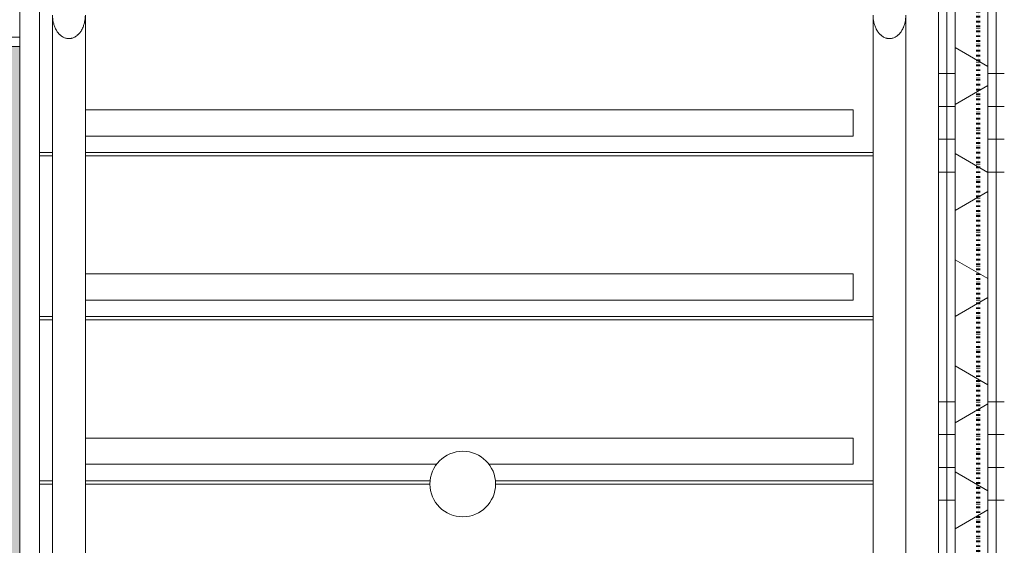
# Model space of a CAD drawing. Header units: millimetres. Extents: x -281 to 121694, y -16481 to 65128.
# Tile 88 of 256: x 20740 to 22240, y 26132 to 26932. Entities that reach past the tile are written whole.
import ezdxf

# ---------------------------------------------------------------- set-up
doc = ezdxf.new("R2010")
doc.units = ezdxf.units.MM
doc.linetypes.add('ARC FS 060 minutes', pattern=[7.2, 2.4, -1.6, 0, -1.6, 0, -1.6])
for name, color, linetype, lineweight in [('A--A2__Ruwbouw', 8, 'Continuous', 5), ('A--L$01A__Algemeen', 7, 'Continuous', 5), ('A--L21__Buitenwanden', 3, 'Continuous', 5), ('A--L28__Hoofddraagconstructies', 3, 'Continuous', 5), ('A--L34__BalustradesLeuningen', 1, 'Continuous', 5)]:
    doc.layers.add(name, color=color, linetype=linetype, lineweight=lineweight)
pattern_1 = [(0, (0, 200), (0, 500), []), (0, (0, 250), (0, 500), []), (0, (0, 300), (0, 500), []), (0, (0, 350), (0, 500), [])]

# ---------------------------------------------------------------- blocks, each defined once
blk = doc.blocks.new('65_GM_LIB_fire separation vertical_gen_arc - 060 minutes-2361041-L_80_ 13')
at = {"layer": 'A--L$01A__Algemeen', "linetype": 'ARC FS 060 minutes', "lineweight": 100}
blk.add_line((0, 0), (8340, 0), dxfattribs=at)
blk = doc.blocks.new('TBR-B-INS-BR-ARC-R25_rvt-1-L_80_ 13')
at = {"layer": 'A--L$01A__Algemeen', "color": 130, "lineweight": 9, "rotation": 89.9999999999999}
blk.add_blockref('65_GM_LIB_fire separation vertical_gen_arc - 060 minutes-2361041-L_80_ 13', (22200, 22059.1), dxfattribs=at)
blk = doc.blocks.new('NLRS_24_10_SF_2_steek_gen_cpz - NLRS_24_10_GM_trappen v_v_ glazen leuning_gen_cpz-66471708-L_80_ 13')
at = {"layer": 'A--L$01A__Algemeen'}
for start, end in [(0, 180), (180, 0)]:
    blk.add_arc((0, 250), 50, start, end, dxfattribs=at)
blk = doc.blocks.new('NLRS_24_10_SF_3_stringer_gen_cpz - NLRS_24_10_xx_stringer v_v_ glazen leuning_gen_cpz-V87-L_80_ 13')
at = {"layer": 'A--L28__Hoofddraagconstructies'}
for p, q in [((-85, 0), (-85, -964.3)), ((-35, -964.3), (-35, 0)), ((-15, -2000), (-15, 0)), ((15, -931), (15, -2000))]:
    blk.add_line(p, q, dxfattribs=at)
blk.add_open_spline([(-35, -964.3), (-35, -960.7), (-35.6, -955.4), (-37.2, -949.4), (-38.5, -946), (-39.4, -944), (-40.2, -942.5), (-41.1, -940.9), (-42.3, -939), (-43.6, -937.2), (-44.8, -935.9), (-45.7, -935), (-46.7, -934.1), (-48, -933), (-49.9, -931.6), (-52.3, -930.3), (-54.3, -929.5), (-56, -929.1), (-57.7, -928.8), (-60, -928.6), (-62.3, -928.8), (-64, -929.1), (-65.7, -929.5), (-67.7, -930.2), (-70.1, -931.6), (-72, -933), (-73.3, -934.1), (-74.3, -935), (-75.2, -935.9), (-76.4, -937.2), (-77.7, -939), (-78.9, -940.9), (-79.8, -942.5), (-80.4, -943.7), (-81, -944.8), (-81.7, -946.5), (-82.8, -949.4), (-84.4, -955.4), (-85, -960.7), (-85, -964.3)], degree=3, knots=[0, 0, 0, 0, 0.111111, 0.166667, 0.194444, 0.222222, 0.236111, 0.25, 0.277778, 0.305556, 0.319444, 0.333333, 0.347222, 0.361111, 0.388889, 0.416667, 0.444444, 0.458333, 0.472222, 0.5, 0.527778, 0.541667, 0.555556, 0.583333, 0.611111, 0.638889, 0.652778, 0.666667, 0.680556, 0.694444, 0.722222, 0.75, 0.763889, 0.777778, 0.791667, 0.805556, 0.833333, 0.888889, 1, 1, 1, 1], dxfattribs=at)
blk = doc.blocks.new('NLRS_24_10_SF_3_stringer_gen_cpz - NLRS_24_10_xx_stringer v_v_ glazen leuning_gen_cpz-V88-L_80_ 13')
at = {"layer": 'A--L28__Hoofddraagconstructies'}
for p, q in [((-35, 964.3), (-35, 0)), ((15, 0), (15, 964.3))]:
    blk.add_line(p, q, dxfattribs=at)
blk.add_open_spline([(-35, 964.3), (-35, 960.7), (-34.4, 955.4), (-32.8, 949.4), (-31.5, 946), (-30.6, 944), (-29.8, 942.5), (-28.9, 940.9), (-27.7, 939), (-26.4, 937.2), (-25.2, 935.9), (-24.3, 935), (-23.3, 934.1), (-22, 933), (-20.1, 931.6), (-17.7, 930.3), (-15.7, 929.5), (-14, 929.1), (-12.3, 928.8), (-10, 928.6), (-7.7, 928.8), (-6, 929.1), (-4.3, 929.5), (-2.3, 930.2), (0.1, 931.6), (2, 933), (3.3, 934.1), (4.3, 935), (5.2, 935.9), (6.4, 937.2), (7.7, 939), (8.9, 940.9), (9.8, 942.5), (10.4, 943.7), (11, 944.8), (11.7, 946.5), (12.8, 949.4), (14.4, 955.4), (15, 960.7), (15, 964.3)], degree=3, knots=[0, 0, 0, 0, 0.111111, 0.166667, 0.194444, 0.222222, 0.236111, 0.25, 0.277778, 0.305556, 0.319444, 0.333333, 0.347222, 0.361111, 0.388889, 0.416667, 0.444444, 0.458333, 0.472222, 0.5, 0.527778, 0.541667, 0.555556, 0.583333, 0.611111, 0.638889, 0.652778, 0.666667, 0.680556, 0.694444, 0.722222, 0.75, 0.763889, 0.777778, 0.791667, 0.805556, 0.833333, 0.888889, 1, 1, 1, 1], dxfattribs=at)
blk = doc.blocks.new('NLRS_24_10_SF_1_traptrede_gen_cpz - NLRS_24_10_xx_SF_1_traptrede_gen_cpz-V68-L_80_ 13')
at = {"layer": 'A--L28__Hoofddraagconstructies'}
for p, q in [((595, -65), (-575, -65)), ((595, -105), (595, -65)), ((-575, -105), (595, -105)), ((-624.6, -130), (-645, -130)), ((-624.6, -130), (-645, -130)), ((-625, -135), (-645, -135)), ((625, -130), (-575, -130)), ((625, -130), (-575, -130)), ((625, -135), (-575, -135))]:
    blk.add_line(p, q, dxfattribs=at)
blk = doc.blocks.new('NLRS_24_10_SF_1_traptrede_gen_cpz - NLRS_24_10_xx_SF_1_traptrede_gen_cpz-V69-L_80_ 13')
at = {"layer": 'A--L28__Hoofddraagconstructies'}
for p, q in [((595, -65), (-575, -65)), ((595, -105), (595, -65)), ((-575.2, -105), (595, -105)), ((-625, -130), (-645, -130)), ((-625, -130), (-645, -130)), ((-625, -135), (-645, -135)), ((625, -130), (-575, -130)), ((625, -130), (-575, -130)), ((625, -135), (-575, -135))]:
    blk.add_line(p, q, dxfattribs=at)
blk = doc.blocks.new('NLRS_24_10_SF_1_traptrede_gen_cpz - NLRS_24_10_xx_SF_1_traptrede_gen_cpz-V70-L_80_ 13')
at = {"layer": 'A--L28__Hoofddraagconstructies'}
for p, q in [((595, -65), (-575.1, -65)), ((595, -105), (595, -65)), ((-575.2, -105), (-39.5, -105)), ((39.5, -105), (595, -105)), ((-624.8, -130), (-645, -130)), ((-624.8, -130), (-645, -130)), ((-625, -135), (-645, -135)), ((-49.3, -130), (-575, -130)), ((-49.3, -130), (-575, -130)), ((-50, -135), (-575, -135)), ((625, -130), (49.3, -130)), ((625, -130), (49.3, -130)), ((625, -135), (50, -135))]:
    blk.add_line(p, q, dxfattribs=at)
blk = doc.blocks.new('NLRS_34_RAI_upright array_gen_cpz - NLRS_34_RAI_upright array_gen_cpz-66231001-L_80_ 13')
at = {"layer": 'A--L34__BalustradesLeuningen'}
blk.add_hatch(color=256, dxfattribs=at).paths.add_polyline_path([(20, 0), (20, 916.7), (-20, 916.7), (-20, 0)])
for p, q in [((-20, 916.7), (20, 916.7)), ((-20, 916.7), (-20, 0)), ((20, 0), (20, 916.7)), ((20, 0), (-20, 0)), ((-20, 0), (-20, -14.3)), ((20, -14.3), (20, 0)), ((-20, -14.3), (20, -14.3))]:
    blk.add_line(p, q, dxfattribs=at)

msp = doc.modelspace()

# ---------------------------------------------------------------- hatches: boundary and pattern name
at = {"layer": 'A--A2__Ruwbouw'}
h = msp.add_hatch(dxfattribs=at)
h.set_pattern_fill('FP_1', color=256, style=0, pattern_type=2)
h.set_pattern_definition(pattern_1)
h.paths.add_polyline_path([(22152.5, 22125), (22152.5, 22135), (22140, 22135), (22140, 22125)])
h.paths.add_polyline_path([(22140, 23545), (22152.5, 23545), (22152.5, 30275), (22140, 30275), (22140, 23705.3)])
h = msp.add_hatch(dxfattribs=at)
h.set_pattern_fill('FP_1', color=256, style=0, pattern_type=2)
h.set_pattern_definition(pattern_1)
h.paths.add_polyline_path([(22165, 22125), (22165, 22135), (22152.5, 22135), (22152.5, 22125)])
h.paths.add_polyline_path([(22165, 23545), (22165, 30275), (22152.5, 30275), (22152.5, 23545)])
h = msp.add_hatch(dxfattribs=at)
h.set_pattern_fill('FP_77', color=256, angle=60, style=0, pattern_type=2)
h.set_pattern_definition([(150, (22240, 26200), (-70, -121.2436), []), (210, (22240, 26200), (70, -121.2436), [])])
h.paths.add_polyline_path([(22215, 22125), (22215, 22135), (22165, 22135), (22165, 22125)])
h.paths.add_polyline_path([(22215, 23545), (22215, 30275), (22165, 30275), (22165, 23545)])
h = msp.add_hatch(dxfattribs=at)
h.set_pattern_fill('FP_1', color=256, style=0, pattern_type=2)
h.set_pattern_definition(pattern_1)
h.paths.add_polyline_path([(22227.5, 22125), (22227.5, 22135), (22215, 22135), (22215, 22125)])
h.paths.add_polyline_path([(22227.5, 23545), (22227.5, 30275), (22215, 30275), (22215, 23545)])
h = msp.add_hatch(dxfattribs=at)
h.set_pattern_fill('FP_1', color=256, style=0, pattern_type=2)
h.set_pattern_definition(pattern_1)
h.paths.add_polyline_path([(22240, 22125), (22240, 22135), (22227.5, 22135), (22227.5, 22125)])
h.paths.add_polyline_path([(22240, 23545), (22240, 30275), (22227.5, 30275), (22227.5, 23545)])

# ---------------------------------------------------------------- linework, layer by layer
at = {"layer": 'A--L21__Buitenwanden'}
for p, q in [((22152.5, 23545), (22152.5, 30275)), ((22165, 23545), (22165, 30275)), ((22215, 23545), (22215, 30275)), ((22227.5, 23545), (22227.5, 30275)), ((22140, 28974.9), (22140, 25725))]:
    msp.add_line(p, q, dxfattribs=at)

# ---------------------------------------------------------------- block references
at = {"lineweight": 5}
msp.add_blockref('TBR-B-INS-BR-ARC-R25_rvt-1-L_80_ 13', (0, 0), dxfattribs=at)
at = {"layer": 'A--L$01A__Algemeen'}
msp.add_blockref('NLRS_24_10_SF_2_steek_gen_cpz - NLRS_24_10_GM_trappen v_v_ glazen leuning_gen_cpz-66471708-L_80_ 13', (21415, 25975), dxfattribs=at)
at = {"layer": 'A--L28__Hoofddraagconstructies', "rotation": 180}
msp.add_blockref('NLRS_24_10_SF_3_stringer_gen_cpz - NLRS_24_10_xx_stringer v_v_ glazen leuning_gen_cpz-V87-L_80_ 13', (20755, 25975), dxfattribs=at)
at = {"layer": 'A--L28__Hoofddraagconstructies'}
for name, p in [('NLRS_24_10_SF_3_stringer_gen_cpz - NLRS_24_10_xx_stringer v_v_ glazen leuning_gen_cpz-V88-L_80_ 13', (22075, 25975)), ('NLRS_24_10_SF_1_traptrede_gen_cpz - NLRS_24_10_xx_SF_1_traptrede_gen_cpz-V68-L_80_ 13', (21415, 26860)), ('NLRS_24_10_SF_1_traptrede_gen_cpz - NLRS_24_10_xx_SF_1_traptrede_gen_cpz-V69-L_80_ 13', (21415, 26610)), ('NLRS_24_10_SF_1_traptrede_gen_cpz - NLRS_24_10_xx_SF_1_traptrede_gen_cpz-V70-L_80_ 13', (21415, 26360))]:
    msp.add_blockref(name, p, dxfattribs=at)
at = {"layer": 'A--L34__BalustradesLeuningen', "rotation": 180}
msp.add_blockref('NLRS_34_RAI_upright array_gen_cpz - NLRS_34_RAI_upright array_gen_cpz-66231001-L_80_ 13', (20720, 26891.7), dxfattribs=at)

doc.saveas('drawing.dxf')
